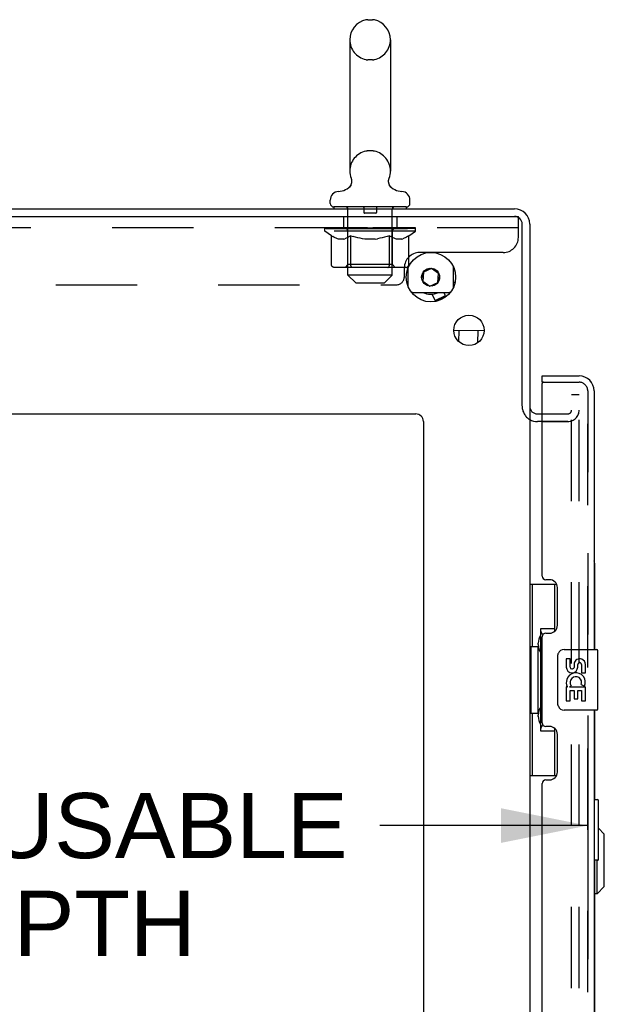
# Model space of a CAD drawing. Header units: inches. Extents: x 0 to 243, y 0 to 157.
# Tile 5 of 69: x 20 to 29, y 82 to 99. Entities that reach past the tile are written whole.
import ezdxf

# ---------------------------------------------------------------- set-up
doc = ezdxf.new("R2010")
doc.units = ezdxf.units.IN
doc.header["$LTSCALE"] = 13.357143
doc.header["$MEASUREMENT"] = 0
doc.linetypes.add('HIDDEN', pattern=[0.2, 0.1, -0.1])
doc.layers.get('0').update_dxf_attribs({"linetype": 'CONTINUOUS'})
for name, color, linetype in [('DEFAULT_2', 8, 'HIDDEN'), ('DIMENSIONS', 7, 'CONTINUOUS'), ('DOOR_3_ASSEMBLY', 7, 'CONTINUOUS'), ('EXR_DOOR_ASSEMBLY', 7, 'CONTINUOUS'), ('MAIN_DOOR_ASSEMBLY', 7, 'CONTINUOUS')]:
    doc.layers.add(name, color=color, linetype=linetype)
doc.styles.get("Standard").update_dxf_attribs({"font": 'arial.ttf'})
doc.dimstyles.new('DIMSTYLE_1', dxfattribs={"dimtxt": 1.071429, "dimasz": 1.428571, "dimexe": 0.09, "dimexo": 0.07, "dimgap": 0.0375, "dimtad": 0, "dimtih": 1, "dimtoh": 1, "dimzin": 4, "dimdsep": 46, "dimtxsty": 'Standard', "dimblk": '_FILLED', "dimblk1": '_FILLED', "dimblk2": '_FILLED', "dimcen": 0.09, "dimazin": 1, "dimtfac": 1, "dimtdec": 3, "dimtofl": 0, "dimtmove": 0, "dimatfit": 3, "dimldrblk": '_FILLED', "dimfxl": 0, "dimtolj": 1, "dimtzin": 4, "dimarcsym": 0})

# ---------------------------------------------------------------- blocks, each defined once
blk = doc.blocks.new('_FILLED')
at = {"color": 0, "linetype": 'ByBlock'}
blk.add_solid([(0, 0), (-1, 0.2), (-1, -0.2)], dxfattribs=at)
blk = doc.blocks.new('*D16')
at = {"layer": 'DIMENSIONS', "color": 2, "linetype": 'Continuous'}
for p, q in [((12.215, 86.658), (12.215, 83.974)), ((28.919, 86.658), (28.919, 83.974)), ((12.215, 85.26), (14.374, 85.26)), ((28.919, 85.26), (25.499, 85.26))]:
    blk.add_line(p, q, dxfattribs=at)
at = {"layer": 'DIMENSIONS', "color": 2, "linetype": 'Continuous', "xscale": 1.4285714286, "yscale": 1.4285714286, "zscale": 1.4285714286, "rotation": 180}
blk.add_blockref('_FILLED', (12.215, 85.26), dxfattribs=at)
at = {"layer": 'DIMENSIONS', "color": 2, "linetype": 'Continuous', "xscale": 1.4285714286, "yscale": 1.4285714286, "zscale": 1.4285714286}
blk.add_blockref('_FILLED', (28.919, 85.26), dxfattribs=at)
at = {"layer": 'DIMENSIONS', "color": 2, "linetype": 'Continuous', "insert": (19.936, 85.795), "char_height": 1.07143, "width": 10.05311, "attachment_point": 2, "line_spacing_factor": 0.9}
blk.add_mtext('16.70 USABLE\\PDEPTH', dxfattribs=at)

msp = doc.modelspace()

# ---------------------------------------------------------------- linework, layer by layer
at = {"color": 7, "linetype": 'Continuous'}
for p, q in [((25.3022, 98.5196), (25.3784, 98.5196)), ((25.0062, 98.1896), (25.0062, 96.0296)), ((25.6745, 98.1896), (25.6745, 96.0296)), ((24.9829, 95.7525), (24.9789, 95.7495)), ((24.9868, 95.7557), (24.9829, 95.7525)), ((24.6853, 95.4979), (24.6853, 95.5527)), ((24.7453, 95.4379), (24.7453, 95.4079)), ((25.9353, 95.4379), (24.7453, 95.4379)), ((25.9353, 95.4379), (25.9353, 95.4079)), ((25.9953, 95.4979), (25.9953, 95.5527)), ((9.9653, 95.2829), (27.7153, 95.2829)), ((10.0278, 95.4079), (27.7153, 95.4079)), ((27.8403, 92.1642), (27.8403, 95.1579)), ((27.9653, 95.1579), (27.9653, 92.1579)), ((26.1913, 94.2489), (26.1993, 94.3407)), ((26.2168, 94.3628), (26.2042, 94.219)), ((26.3476, 94.4238), (26.2168, 94.3628)), ((26.2344, 94.3908), (26.3179, 94.4298)), ((26.4659, 94.341), (26.3476, 94.4238)), ((26.3784, 94.4242), (26.4535, 94.3716)), ((26.4533, 94.1972), (26.4659, 94.341)), ((26.4793, 94.3168), (26.4713, 94.225)), ((26.2042, 94.219), (26.3225, 94.1362)), ((26.2922, 94.1415), (26.2171, 94.1941)), ((26.3225, 94.1362), (26.4533, 94.1972)), ((26.4363, 94.1749), (26.3527, 94.1359)), ((26.7368, 94.1948), (26.7103, 94.1952)), ((26.411, 93.9), (26.3628, 94.0032)), ((26.411, 93.9), (26.58, 93.9788)), ((26.4254, 93.8958), (26.5739, 93.965)), ((26.58, 93.9788), (26.5548, 94.0329)), ((26.5739, 93.965), (26.58, 93.9788)), ((26.4254, 93.8958), (26.411, 93.9)), ((27.2151, 93.4003), (26.7153, 93.408)), ((26.8006, 93.2198), (26.8035, 93.4067)), ((27.1129, 93.2062), (27.1159, 93.4018)), ((11.8403, 92.0329), (26.0903, 92.0329)), ((27.9653, 92.1266), (27.9653, 18.6891)), ((28.0903, 92.0329), (28.1693, 92.0329)), ((26.2153, 91.9079), (26.2153, 13.5329)), ((28.1693, 91.9078), (28.0903, 91.9078))]:
    msp.add_line(p, q, dxfattribs=at)
at = {"color": 3, "linetype": 'Continuous'}
for p, q in [((26.3704, 94.6879), (26.3103, 94.6879)), ((25.9603, 94.4262), (25.9603, 94.1395)), ((26.7103, 94.1155), (26.7103, 94.4502)), ((26.0403, 94.0329), (26.6303, 94.0329))]:
    msp.add_line(p, q, dxfattribs=at)
at = {"color": 7, "linetype": 'Continuous'}
for points in [[(25.0275, 95.912), (25.029, 95.9078), (25.0306, 95.903), (25.032, 95.8981), (25.0332, 95.8932), (25.0342, 95.8882), (25.035, 95.8832), (25.0357, 95.8781), (25.0361, 95.8731), (25.0364, 95.868), (25.0365, 95.8629), (25.0364, 95.8578), (25.0362, 95.8527), (25.0357, 95.8477), (25.0351, 95.8426), (25.0342, 95.8376), (25.0332, 95.8326), (25.0321, 95.8277), (25.0307, 95.8228), (25.0292, 95.818), (25.0275, 95.8132), (25.0256, 95.8084), (25.0235, 95.8038), (25.0213, 95.7992), (25.0189, 95.7947)], [(25.6464, 95.8882), (25.6475, 95.8931), (25.6487, 95.8981), (25.65, 95.903), (25.6516, 95.9078), (25.6531, 95.912)], [(24.9943, 95.7625), (24.9906, 95.7591), (24.9868, 95.7557), (24.9829, 95.7525)], [(25.0364, 95.868), (25.0365, 95.8629), (25.0364, 95.8578), (25.0362, 95.8527), (25.0357, 95.8477), (25.0351, 95.8426), (25.0342, 95.8376), (25.0332, 95.8326), (25.0321, 95.8277), (25.0307, 95.8228), (25.0292, 95.818), (25.0275, 95.8132), (25.0256, 95.8084), (25.0235, 95.8038), (25.0213, 95.7992), (25.0189, 95.7947), (25.0164, 95.7903), (25.0137, 95.786), (25.0108, 95.7818), (25.0078, 95.7777), (25.0046, 95.7738), (25.0013, 95.7699), (24.9979, 95.7662), (24.9943, 95.7625), (24.9906, 95.7591), (24.9868, 95.7557)], [(25.0108, 95.7818), (25.0078, 95.7777), (25.0046, 95.7738), (25.0013, 95.7699), (24.9979, 95.7662)], [(25.0332, 95.8932), (25.0342, 95.8882), (25.035, 95.8832), (25.0357, 95.8781), (25.0361, 95.8731), (25.0364, 95.868)], [(25.7017, 95.7495), (25.6978, 95.7525), (25.6939, 95.7557), (25.69, 95.759), (25.6863, 95.7625), (25.6828, 95.7661), (25.6793, 95.7698), (25.676, 95.7737), (25.6729, 95.7777), (25.6699, 95.7818), (25.667, 95.786), (25.6643, 95.7903), (25.6617, 95.7947), (25.6593, 95.7992), (25.6571, 95.8038), (25.6551, 95.8084), (25.6532, 95.8131), (25.6515, 95.8179), (25.6499, 95.8228), (25.6486, 95.8277), (25.6474, 95.8326), (25.6464, 95.8376), (25.6456, 95.8426), (25.6449, 95.8477), (25.6445, 95.8527), (25.6442, 95.8578), (25.6441, 95.8629), (25.6442, 95.868), (25.6445, 95.873), (25.645, 95.8781), (25.6456, 95.8831), (25.6464, 95.8882), (25.6475, 95.8931), (25.6487, 95.8981), (25.65, 95.903)], [(25.6499, 95.8228), (25.6486, 95.8277), (25.6474, 95.8326), (25.6464, 95.8376), (25.6456, 95.8426), (25.6449, 95.8477), (25.6445, 95.8527), (25.6442, 95.8578), (25.6441, 95.8629), (25.6442, 95.868), (25.6445, 95.873), (25.645, 95.8781), (25.6456, 95.8831), (25.6464, 95.8882)], [(25.6699, 95.7818), (25.667, 95.786), (25.6643, 95.7903), (25.6617, 95.7947), (25.6593, 95.7992), (25.6571, 95.8038), (25.6551, 95.8084), (25.6532, 95.8131), (25.6515, 95.8179)], [(25.6978, 95.7525), (25.6939, 95.7557), (25.69, 95.759), (25.6863, 95.7625), (25.6828, 95.7661), (25.6793, 95.7698), (25.676, 95.7737), (25.6729, 95.7777)]]:
    msp.add_lwpolyline(points, dxfattribs=at)
for centre, radius in [((26.3403, 94.2829), 0.4062), ((26.9653, 93.4079), 0.25)]:
    msp.add_circle(centre, radius, dxfattribs=at)
at = {"color": 3, "linetype": 'Continuous'}
msp.add_circle((26.3353, 94.2829), 0.148, dxfattribs=at)
at = {"color": 7, "linetype": 'Continuous'}
for centre, radius, start, end in [((25.3403, 98.1896), 0.3342, 102.42838, 180), ((25.3022, 98.3627), 0.157, 90, 102.42838), ((25.3784, 98.3627), 0.157, 77.57162, 90), ((25.3403, 98.1896), 0.3342, 0, 77.57162), ((25.3403, 96.0296), 0.3342, 180, 200.61297), ((25.3403, 96.0296), 0.3342, 339.38703, 360), ((24.8025, 95.9918), 0.2997, 272.97275, 320.18372), ((25.8781, 95.9918), 0.2997, 219.81817, 267.02725), ((24.8253, 95.5527), 0.14, 92.97273, 180), ((25.8553, 95.5527), 0.14, 0, 87.02727), ((24.7453, 95.4979), 0.06, 180, 270), ((25.9353, 95.4979), 0.06, 270, 360), ((27.7153, 95.1579), 0.25, 0, 90), ((27.7153, 95.1579), 0.125, 0, 90), ((26.3353, 94.2829), 0.281, 242.89091, 297.09259), ((26.0903, 91.9079), 0.125, 0, 90), ((28.0903, 92.1579), 0.125, 180, 270)]:
    msp.add_arc(centre, radius, start, end, dxfattribs=at)
at = {"color": 3, "linetype": 'Continuous'}
for centre, radius, start, end in [((26.0403, 94.1129), 0.08, 253.50395, 270), ((26.6303, 94.1129), 0.08, 270, 297.79806), ((28.0903, 92.1579), 0.25, 240.38069, 270)]:
    msp.add_arc(centre, radius, start, end, dxfattribs=at)
at = {"layer": 'DEFAULT_2', "color": 8, "linetype": 'HIDDEN'}
for p, q in [((25.3784, 97.8596), (25.3022, 97.8596)), ((25.3784, 96.3596), (25.3022, 96.3596)), ((25.7017, 95.7495), (25.6978, 95.7525)), ((24.9653, 95.4379), (24.9653, 95.4079)), ((25.2353, 95.4279), (25.2353, 95.3479)), ((25.4453, 95.4279), (25.4453, 95.3479)), ((25.7153, 95.4379), (25.7153, 95.4079)), ((24.9028, 95.2829), (24.9028, 95.0959)), ((24.9753, 94.3179), (24.9753, 95.4079)), ((25.4353, 95.3379), (25.2453, 95.3379)), ((25.7053, 94.3179), (25.7053, 95.4079)), ((25.7778, 95.2829), (25.7778, 95.0959)), ((27.7153, 95.2829), (27.7778, 95.2829)), ((27.7778, 94.9379), (27.7778, 95.2829)), ((27.7778, 95.0959), (10.1528, 95.0959)), ((24.5968, 95.0412), (24.5968, 95.0959)), ((24.5968, 95.0877), (24.9535, 95.0877)), ((24.7046, 94.9657), (24.5968, 95.0412)), ((26.0838, 95.0412), (24.5968, 95.0412)), ((24.598, 95.0877), (24.598, 95.0933)), ((24.7383, 95.0918), (24.598, 95.0933)), ((24.6081, 95.0881), (24.6081, 95.0959)), ((24.6187, 95.0842), (24.6187, 95.0881)), ((24.6187, 95.0842), (26.0619, 95.0842)), ((24.6291, 95.0842), (24.6291, 95.0881)), ((24.6302, 95.0842), (24.6302, 95.0881)), ((24.6416, 95.0881), (24.6416, 95.0959)), ((24.6611, 95.0842), (24.6611, 95.0881)), ((24.6633, 95.0842), (24.6633, 95.0881)), ((24.6964, 95.0881), (24.6964, 95.0959)), ((24.7046, 94.486), (24.7046, 94.9657)), ((24.7046, 94.9657), (24.7247, 94.9523)), ((24.7138, 95.0842), (24.7138, 95.0881)), ((24.717, 95.0842), (24.717, 95.0881)), ((24.7444, 94.9406), (24.7245, 94.9524)), ((24.7383, 95.0877), (24.7383, 95.0918)), ((24.7637, 94.9306), (24.7441, 94.9408)), ((24.7708, 95.0881), (24.7708, 95.0959)), ((24.7721, 95.0842), (24.7721, 95.0877)), ((24.7728, 95.0842), (24.7728, 95.0877)), ((24.7759, 95.0842), (24.7759, 95.0877)), ((24.7854, 95.0842), (24.7854, 95.0881)), ((24.7857, 95.0842), (24.7857, 95.0877)), ((24.7896, 95.0842), (24.7896, 95.0881)), ((24.7928, 95.0842), (24.7928, 95.0889)), ((24.7967, 95.0842), (24.7967, 95.0877)), ((24.816, 95.0842), (24.816, 95.0877)), ((24.8341, 95.0842), (24.8341, 95.0877)), ((24.8365, 95.0842), (24.8365, 95.0909)), ((24.8624, 95.0881), (24.8624, 95.0959)), ((24.8624, 95.0842), (24.8624, 95.0877)), ((24.874, 95.0842), (24.874, 95.0881)), ((24.879, 95.0842), (24.879, 95.0881)), ((24.8869, 95.0842), (24.8869, 95.0877)), ((24.9026, 95.0842), (24.9026, 95.0927)), ((24.9232, 95.0842), (24.9232, 95.0877)), ((24.9259, 95.0842), (24.9259, 95.0877)), ((24.9535, 95.0842), (24.9535, 95.0877)), ((24.9831, 94.9408), (24.9634, 94.9306)), ((25.0318, 95.0877), (24.9661, 95.0877)), ((24.9686, 95.0881), (24.9686, 95.0959)), ((24.9744, 94.4892), (24.9744, 95.0376)), ((24.9767, 95.0842), (24.9767, 95.0881)), ((24.9823, 95.0842), (24.9823, 95.0881)), ((25.0026, 94.9524), (24.9827, 94.9406)), ((24.989, 95.0842), (24.989, 95.094)), ((24.9967, 95.0842), (24.9967, 95.0877)), ((25.0225, 94.9657), (25.0024, 94.9523)), ((25.008, 95.0842), (25.008, 95.0877)), ((25.0225, 94.486), (25.0225, 94.9657)), ((25.0225, 94.9657), (25.0626, 94.9523)), ((25.0318, 95.0842), (25.0318, 95.0877)), ((25.1195, 95.0877), (25.0569, 95.0877)), ((25.102, 94.9406), (25.0621, 94.9524)), ((25.0806, 95.0842), (25.0806, 95.0877)), ((25.086, 95.0881), (25.086, 95.0959)), ((25.0904, 95.0842), (25.0904, 95.0881)), ((25.0932, 95.0842), (25.0932, 95.0951)), ((25.0966, 95.0842), (25.0966, 95.0881)), ((25.1406, 94.9306), (25.1013, 94.9408)), ((25.1059, 95.0842), (25.1059, 95.0882)), ((25.1195, 95.0842), (25.1195, 95.0877)), ((25.2139, 95.0877), (25.1562, 95.0877)), ((25.1725, 95.0842), (25.1725, 95.0877)), ((25.2056, 95.0877), (25.3403, 95.0959)), ((25.2112, 95.0881), (25.2112, 95.0959)), ((25.2118, 95.0957), (25.2112, 95.0959)), ((25.2118, 95.0881), (25.2118, 95.0957)), ((25.2118, 95.0842), (25.2118, 95.0881)), ((25.2139, 95.0842), (25.2139, 95.0877)), ((25.2168, 95.0842), (25.2168, 95.0884)), ((25.2182, 95.0842), (25.2182, 95.0881)), ((25.3121, 95.0877), (25.2612, 95.0877)), ((25.2694, 95.0842), (25.2694, 95.0877)), ((25.3121, 95.0842), (25.3121, 95.0877)), ((25.3373, 95.0882), (25.337, 95.0881)), ((25.337, 95.0842), (25.337, 95.0881)), ((25.3373, 95.0842), (25.3373, 95.0882)), ((25.3403, 95.0881), (25.3403, 95.0959)), ((25.3403, 95.0959), (25.4751, 95.0877)), ((25.3433, 95.0842), (25.3433, 95.0882)), ((25.3433, 95.0882), (25.3436, 95.0881)), ((25.3436, 95.0842), (25.3436, 95.0881)), ((25.3685, 95.0842), (25.3685, 95.0877)), ((25.3685, 95.0877), (25.4194, 95.0877)), ((25.4112, 95.0842), (25.4112, 95.0877)), ((25.4624, 95.0842), (25.4624, 95.0881)), ((25.4638, 95.0842), (25.4638, 95.0884)), ((25.4668, 95.0842), (25.4668, 95.0877)), ((25.4668, 95.0877), (25.5244, 95.0877)), ((25.4688, 95.0957), (25.4694, 95.0959)), ((25.4688, 95.0881), (25.4688, 95.0957)), ((25.4688, 95.0842), (25.4688, 95.0881)), ((25.4694, 95.0881), (25.4694, 95.0959)), ((25.5081, 95.0842), (25.5081, 95.0877)), ((25.5793, 94.9408), (25.54, 94.9306)), ((25.5611, 95.0842), (25.5611, 95.0877)), ((25.5611, 95.0877), (25.6237, 95.0877)), ((25.5747, 95.0842), (25.5747, 95.0882)), ((25.6185, 94.9524), (25.5786, 94.9406)), ((25.584, 95.0842), (25.584, 95.0881)), ((25.5875, 95.0842), (25.5875, 95.0951)), ((25.5902, 95.0842), (25.5902, 95.0881)), ((25.5946, 95.0881), (25.5946, 95.0959)), ((25.6, 95.0842), (25.6, 95.0877)), ((25.6581, 94.9657), (25.618, 94.9523)), ((25.6488, 95.0842), (25.6488, 95.0877)), ((25.6488, 95.0877), (25.7145, 95.0877)), ((25.6581, 94.486), (25.6581, 94.9657)), ((25.6581, 94.9657), (25.6782, 94.9523)), ((25.6727, 95.0842), (25.6727, 95.0877)), ((25.6979, 94.9406), (25.678, 94.9524)), ((25.6839, 95.0842), (25.6839, 95.0877)), ((25.6916, 95.0842), (25.6916, 95.094)), ((25.7172, 94.9306), (25.6976, 94.9408)), ((25.6983, 95.0842), (25.6983, 95.0881)), ((25.7039, 95.0842), (25.7039, 95.0881)), ((25.7062, 94.4892), (25.7062, 95.0376)), ((25.7121, 95.0881), (25.7121, 95.0959)), ((25.7271, 95.0842), (25.7271, 95.0877)), ((25.7271, 95.0877), (26.0838, 95.0877)), ((25.7547, 95.0842), (25.7547, 95.0877)), ((25.7574, 95.0842), (25.7574, 95.0877)), ((25.778, 95.0842), (25.778, 95.0927)), ((25.7937, 95.0842), (25.7937, 95.0877)), ((25.8016, 95.0842), (25.8016, 95.0881)), ((25.8066, 95.0842), (25.8066, 95.0881)), ((25.8182, 95.0881), (25.8182, 95.0959)), ((25.8183, 95.0842), (25.8183, 95.0877)), ((25.8441, 95.0842), (25.8441, 95.0909)), ((25.8465, 95.0842), (25.8465, 95.0877)), ((25.8646, 95.0842), (25.8646, 95.0877)), ((25.8839, 95.0842), (25.8839, 95.0877)), ((25.8878, 95.0842), (25.8878, 95.0889)), ((25.891, 95.0842), (25.891, 95.0881)), ((25.895, 95.0842), (25.895, 95.0877)), ((25.8952, 95.0842), (25.8952, 95.0881)), ((25.9048, 95.0842), (25.9048, 95.0877)), ((25.9078, 95.0842), (25.9078, 95.0877)), ((25.9085, 95.0842), (25.9085, 95.0877)), ((25.9099, 95.0881), (25.9099, 95.0959)), ((25.9365, 94.9408), (25.9169, 94.9306)), ((25.9561, 94.9524), (25.9362, 94.9406)), ((25.9424, 95.0918), (26.0826, 95.0933)), ((25.9424, 95.0877), (25.9424, 95.0918)), ((25.976, 94.9657), (25.9559, 94.9523)), ((25.9636, 95.0842), (25.9636, 95.0881)), ((25.9669, 95.0842), (25.9669, 95.0881)), ((25.976, 94.9657), (26.0838, 95.0412)), ((25.976, 94.486), (25.976, 94.9657)), ((25.9842, 95.0881), (25.9842, 95.0959)), ((26.0173, 95.0842), (26.0173, 95.0881)), ((26.0195, 95.0842), (26.0195, 95.0881)), ((26.039, 95.0881), (26.039, 95.0959)), ((26.0504, 95.0842), (26.0504, 95.0881)), ((26.0515, 95.0842), (26.0515, 95.0881)), ((26.0619, 95.0842), (26.0619, 95.0881)), ((26.0725, 95.0881), (26.0725, 95.0959)), ((26.0826, 95.0877), (26.0826, 95.0933)), ((26.0838, 95.0412), (26.0838, 95.0959)), ((24.7828, 94.9223), (24.7634, 94.9308)), ((24.8019, 94.9156), (24.7825, 94.9224)), ((24.8208, 94.9107), (24.8017, 94.9157)), ((24.9063, 94.9107), (24.8208, 94.9107)), ((24.9063, 94.9107), (24.9255, 94.9157)), ((24.9446, 94.9224), (24.9253, 94.9156)), ((24.9638, 94.9308), (24.9443, 94.9223)), ((25.1788, 94.9223), (25.1399, 94.9308)), ((25.2169, 94.9156), (25.1782, 94.9224)), ((25.2548, 94.9107), (25.2165, 94.9157)), ((25.4258, 94.9107), (25.2548, 94.9107)), ((25.4258, 94.9107), (25.4641, 94.9157)), ((25.5024, 94.9224), (25.4637, 94.9156)), ((25.5407, 94.9308), (25.5018, 94.9223)), ((25.7363, 94.9223), (25.7169, 94.9308)), ((25.7554, 94.9156), (25.736, 94.9224)), ((25.7743, 94.9107), (25.7552, 94.9157)), ((25.8598, 94.9107), (25.7743, 94.9107)), ((25.8598, 94.9107), (25.8789, 94.9157)), ((25.8981, 94.9224), (25.8788, 94.9156)), ((25.9173, 94.9308), (25.8978, 94.9223)), ((26.3103, 94.6879), (26.1528, 94.6879)), ((27.5278, 94.6879), (26.3704, 94.6879)), ((24.9744, 94.4892), (24.9278, 94.4426)), ((25.7062, 94.4892), (24.9744, 94.4892)), ((25.7062, 94.4892), (25.7528, 94.4426)), ((25.9259, 94.4426), (24.7547, 94.4426)), ((25.1053, 94.1879), (24.9753, 94.3179)), ((25.7053, 94.3179), (24.9753, 94.3179)), ((25.0357, 94.4477), (25.033, 94.4506)), ((25.0415, 94.4439), (25.0386, 94.4455)), ((25.0445, 94.4429), (25.0415, 94.4439)), ((25.0475, 94.4426), (25.0445, 94.4429)), ((25.5753, 94.1879), (25.7053, 94.3179)), ((25.6331, 94.4426), (25.6361, 94.4429)), ((25.642, 94.4455), (25.6449, 94.4477)), ((25.6449, 94.4477), (25.6476, 94.4506)), ((25.9028, 94.2879), (25.9028, 94.4379)), ((12.1578, 94.1579), (25.7728, 94.1579)), ((25.1053, 94.1879), (25.5753, 94.1879)), ((28.6528, 18.4704), (28.6528, 92.3454)), ((28.7778, 92.3454), (28.6528, 92.3454)), ((28.7778, 92.3453), (28.6528, 92.3453)), ((28.7778, 18.4704), (28.7778, 92.3454)), ((28.1693, 92.0329), (28.5903, 92.0329)), ((28.5903, 91.9079), (28.0903, 91.9079)), ((28.1693, 91.9078), (28.5903, 91.9078))]:
    msp.add_line(p, q, dxfattribs=at)
for points in [[(24.7547, 94.4426), (24.7487, 94.4429), (24.7427, 94.4439), (24.7369, 94.4455), (24.7312, 94.4477), (24.7258, 94.4506), (24.7207, 94.4541), (24.7162, 94.4583), (24.7123, 94.4629), (24.7091, 94.4681), (24.7067, 94.4738), (24.7052, 94.4798), (24.7046, 94.486)], [(25.0235, 94.4738), (25.0227, 94.4798), (25.0225, 94.486)], [(25.0247, 94.4681), (25.0235, 94.4738), (25.0228, 94.4798), (25.0225, 94.486)], [(25.0386, 94.4455), (25.0357, 94.4477), (25.033, 94.4506), (25.0305, 94.4541), (25.0283, 94.4583), (25.0263, 94.4629), (25.0247, 94.4681)], [(25.0305, 94.4541), (25.0283, 94.4583), (25.0263, 94.4629)], [(25.6476, 94.4506), (25.6501, 94.4541), (25.6523, 94.4583), (25.6543, 94.4629), (25.6559, 94.4681)], [(25.6501, 94.4541), (25.6523, 94.4583), (25.6543, 94.4629)], [(25.6559, 94.4681), (25.6571, 94.4738), (25.6579, 94.4798), (25.6581, 94.486)], [(25.6571, 94.4738), (25.6579, 94.4798), (25.6581, 94.486)], [(25.9259, 94.4426), (25.9319, 94.4429), (25.9379, 94.4439), (25.9438, 94.4455), (25.9495, 94.4477), (25.9549, 94.4506), (25.9599, 94.4541), (25.9644, 94.4583), (25.9683, 94.4629), (25.9715, 94.4681), (25.9739, 94.4738), (25.9754, 94.4798), (25.976, 94.486)], [(25.6361, 94.4429), (25.6391, 94.4439), (25.642, 94.4455)]]:
    msp.add_lwpolyline(points, dxfattribs=at)
for centre, radius, start, end in [((25.3403, 98.1896), 0.3342, 180, 257.57162), ((25.3403, 98.1896), 0.3342, 282.42838, 360), ((25.3022, 98.0166), 0.157, 257.57162, 270), ((25.3784, 98.0166), 0.157, 270, 282.42838), ((25.3403, 96.0296), 0.3342, 102.42838, 180), ((25.3022, 96.2027), 0.157, 90, 102.42838), ((25.3784, 96.2027), 0.157, 77.57162, 90), ((25.3403, 96.0296), 0.3342, 0, 77.57162), ((24.9453, 95.4079), 0.03, 0, 90), ((25.2253, 95.4279), 0.01, 0, 90), ((25.4553, 95.4279), 0.01, 90, 180), ((25.7353, 95.4079), 0.03, 90, 180), ((25.2453, 95.3479), 0.01, 180, 270), ((25.4353, 95.3479), 0.01, 270, 360), ((24.9278, 95.0376), 0.0466, 0, 89.99999), ((25.7528, 95.0376), 0.0466, 90.00001, 180), ((27.5278, 94.9379), 0.25, 270, 360), ((26.1528, 94.4379), 0.25, 90, 180), ((25.7728, 94.2879), 0.13, 270, 360), ((28.0903, 92.1579), 0.25, 180, 240.38069), ((28.5903, 92.0954), 0.1875, 270, 360), ((28.5903, 92.0954), 0.0625, 270, 360)]:
    msp.add_arc(centre, radius, start, end, dxfattribs=at)
for centre, major_axis, ratio, start_param, end_param in [((25.3403, 95.0959), (0.7435, 0.0078), 0.0592469, 2.9664385, 3.1486809), ((24.5736, 95.082), (0.2318, 0), 0.0601675, 0.4265475, 1.4705034), ((25.3403, 95.0959), (0.7435, 0), 0.0601675, 3.1415927, 3.3161256), ((24.5736, 95.0742), (0.2318, 0.0024), 0.0592469, 1.1623598, 1.4698822), ((25.3403, 95.0959), (0.7435, 0.0153), 0.0565149, 2.7913601, 2.965893), ((24.5452, 95.082), (0.2318, 0.0024), 0.0592469, 0.2513934, 1.2953492), ((24.6253, 95.082), (0.2318, -0.0024), 0.0592469, 0.6017017, 1.6456575), ((25.3403, 95.0959), (0.7435, -0.0078), 0.0592469, -2.9664385, -2.7919056), ((24.6253, 95.0742), (0.2318, 0), 0.0601675, 1.5494768, 1.6450363), ((24.5452, 95.0742), (0.2318, 0.0048), 0.0565149, 1.1992442, 1.2948037), ((24.6293, 95.0769), (0.1922, 0.002), 0.0592469, 1.0516265, 1.6250441), ((24.6062, 95.0769), (0.1922, 0.004), 0.0565149, 0.8765481, 1.4499657), ((24.674, 95.0769), (0.1922, 0), 0.0601675, 1.2267806, 1.8001982), ((25.3403, 95.0959), (0.7435, 0.0224), 0.0520593, 2.6164235, 2.7909564), ((24.5409, 95.082), (0.2318, 0.0048), 0.0565149, 0.076315, 1.1202708), ((24.6987, 95.082), (0.2318, -0.0048), 0.0565149, 0.7767801, 1.8207359), ((25.3403, 95.0959), (0.7435, -0.0153), 0.0565149, -2.7913601, -2.6168272), ((24.6987, 95.0742), (0.2318, -0.0024), 0.0592469, 1.7246309, 1.8201904), ((24.5409, 95.0742), (0.2318, 0.007), 0.0520593, 1.0243076, 1.1198671), ((24.6054, 95.0769), (0.1922, 0.0058), 0.0520593, 0.7016115, 1.2750291), ((24.7389, 95.0769), (0.1922, -0.002), 0.0592469, 1.4019348, 1.9753523), ((25.3403, 95.0959), (0.7435, 0.0288), 0.046022, 2.4416773, 2.6162102), ((24.7916, 95.082), (0.2318, -0.007), 0.0520593, 0.9517167, 1.9956725), ((24.561, 95.082), (0.2318, 0.007), 0.0520593, -0.0986216, 0.9453342), ((25.3403, 95.0959), (0.7435, -0.0224), 0.0520593, -2.6164235, -2.4418906), ((24.7916, 95.0742), (0.2318, -0.0048), 0.0565149, 1.8997093, 1.9952689), ((24.561, 95.0742), (0.2318, 0.009), 0.046022, 0.8495614, 0.9451209), ((24.6269, 95.0769), (0.1922, 0.0074), 0.046022, 0.5268653, 1.1002829), ((24.8221, 95.0769), (0.1922, -0.004), 0.0565149, 1.5770132, 2.1504308), ((25.3403, 95.0959), (0.7435, 0.0343), 0.0385928, 2.2671466, 2.4416795), ((24.9012, 95.082), (0.2318, -0.009), 0.046022, 1.1264629, 2.1704187), ((24.6047, 95.082), (0.2318, 0.009), 0.046022, -0.2733678, 0.770588), ((25.3403, 95.0959), (0.7435, -0.0288), 0.046022, -2.4416773, -2.2671444), ((24.9012, 95.0742), (0.2318, -0.007), 0.0520593, 2.0746459, 2.1702055), ((24.6047, 95.0742), (0.2318, 0.0107), 0.0385928, 0.6750307, 0.7705902), ((24.6701, 95.0769), (0.1922, 0.0089), 0.0385928, 0.3523346, 0.9257522), ((24.9211, 95.0769), (0.1922, -0.0058), 0.0520593, 1.7519498, 2.3253674), ((25.3403, 95.0959), (0.7435, 0.0388), 0.0300022, 2.0928304, 2.2673633), ((25.0242, 95.082), (0.2318, -0.0107), 0.0385928, 1.3009936, 2.3449494), ((24.6708, 95.082), (0.2318, 0.0107), 0.0385928, -0.4478985, 0.5960573), ((25.3403, 95.0959), (0.7435, -0.0343), 0.0385928, -2.2671466, -2.0926137), ((25.0242, 95.0742), (0.2318, -0.009), 0.046022, 2.2493921, 2.3449517), ((24.6708, 95.0742), (0.2318, 0.0121), 0.0300022, 0.5007145, 0.596274), ((24.7337, 95.0769), (0.1922, 0.01), 0.0300022, 0.1780184, 0.751436), ((25.0328, 95.0769), (0.1922, -0.0074), 0.046022, 1.926696, 2.5001136), ((24.7572, 95.082), (0.2318, 0.0121), 0.0300022, -0.6222147, 0.4217411), ((25.3403, 95.0959), (0.7435, 0.0421), 0.0205129, 1.9187019, 2.0932348), ((25.1567, 95.082), (0.2318, -0.0121), 0.0300022, 1.4753098, 2.5192656), ((25.3403, 95.0959), (0.7435, -0.0388), 0.0300022, -2.0928304, -1.9182975), ((25.1567, 95.0742), (0.2318, -0.0107), 0.0385928, 2.4239228, 2.5194823), ((24.7572, 95.0742), (0.2318, 0.0131), 0.0205129, 0.326586, 0.4221455), ((24.8157, 95.0769), (0.1922, 0.0109), 0.0205129, 0.0038899, 0.5773075), ((25.1538, 95.0769), (0.1922, -0.0089), 0.0385928, 2.1012267, 2.6746443), ((24.8613, 95.082), (0.2318, 0.0131), 0.0205129, -0.7963432, 0.2476126), ((25.3403, 95.0959), (0.7435, 0.0441), 0.0104114, 1.7447123, 1.9192452), ((25.2948, 95.082), (0.2318, -0.0131), 0.0205129, 1.6494383, 2.6933941), ((25.3403, 95.0959), (0.7435, -0.0421), 0.0205129, -1.9187019, -1.744169), ((25.2948, 95.0742), (0.2318, -0.0121), 0.0300022, 2.598239, 2.6937986), ((24.8613, 95.0742), (0.2318, 0.0137), 0.0104114, 0.1525964, 0.2481559), ((24.9137, 95.0769), (0.1922, 0.0114), 0.0104114, 6.1130856, 6.6865032), ((25.2805, 95.0769), (0.1922, -0.01), 0.0300022, 2.2755429, 2.8489605), ((24.98, 95.082), (0.2318, 0.0137), 0.0104114, -0.9703328, -0.0008369), ((25.4343, 95.082), (0.2318, -0.0137), 0.0104114, 1.8234279, 2.8673837), ((25.3403, 95.0959), (0.7435, -0.0441), 0.0104114, -1.7447123, -1.5701793), ((25.4343, 95.0742), (0.2318, -0.0131), 0.0205129, 2.7723675, 2.867927), ((25.4091, 95.0769), (0.1922, -0.0109), 0.0205129, 2.4496714, 3.023089), ((25.2463, 95.082), (0.2318, 0.0137), 0.0104114, 0.2742089, 1.3181647), ((25.1451, 95.0769), (0.1922, 0.0114), 0.0104114, -0.0004516, 0.5179316), ((25.1096, 95.0742), (0.2318, 0.0137), 0.0104114, 0.099676, 0.1952355), ((25.3403, 95.0959), (0.7435, 0.0441), 0.0104114, -1.5714133, -1.3968804), ((25.571, 95.0742), (0.2318, -0.0137), 0.0104114, 2.9463572, 3.0419167), ((25.5355, 95.0769), (0.1922, -0.0114), 0.0104114, 2.623661, 3.1420442), ((25.3858, 95.082), (0.2318, 0.0131), 0.0205129, 0.4481986, 1.4921544), ((25.2716, 95.0769), (0.1922, 0.0109), 0.0205129, 0.1185037, 0.6919213), ((25.2463, 95.0742), (0.2318, 0.0131), 0.0205129, 0.2736656, 0.3692251), ((25.7006, 95.082), (0.2318, -0.0137), 0.0104114, -3.1407558, -2.1712598), ((25.3403, 95.0959), (0.7435, 0.0421), 0.0205129, -1.3974237, -1.2228907), ((25.3403, 95.0959), (0.7435, -0.0441), 0.0104114, 1.2223475, 1.3968804), ((25.5239, 95.082), (0.2318, 0.0121), 0.0300022, 0.622327, 1.6662828), ((25.4001, 95.0769), (0.1922, 0.01), 0.0300022, 0.2926322, 0.8660497), ((25.7669, 95.0769), (0.1922, -0.0114), 0.0104114, 2.7382748, 3.3116924), ((25.8193, 95.082), (0.2318, -0.0131), 0.0205129, 2.89398, 3.9379359), ((25.3858, 95.0742), (0.2318, 0.0121), 0.0300022, 0.4477941, 0.5433536), ((25.8193, 95.0742), (0.2318, -0.0137), 0.0104114, 2.8934368, 2.9889963), ((25.6564, 95.082), (0.2318, 0.0107), 0.0385928, 0.7966432, 1.840599), ((25.3403, 95.0959), (0.7435, 0.0388), 0.0300022, -1.2232952, -1.0487623), ((25.3403, 95.0959), (0.7435, -0.0421), 0.0205129, 1.0483578, 1.2228907), ((25.5268, 95.0769), (0.1922, 0.0089), 0.0385928, 0.4669484, 1.0403659), ((25.8649, 95.0769), (0.1922, -0.0109), 0.0205129, 2.5642852, 3.1377028), ((25.9234, 95.082), (0.2318, -0.0121), 0.0300022, 2.7198516, 3.7638074), ((25.7794, 95.082), (0.2318, 0.009), 0.046022, 0.9711739, 2.0151297), ((25.5239, 95.0742), (0.2318, 0.0107), 0.0385928, 0.6221103, 0.7176698), ((25.9234, 95.0742), (0.2318, -0.0131), 0.0205129, 2.7194471, 2.8150066), ((25.3403, 95.0959), (0.7435, 0.0343), 0.0385928, -1.048979, -0.8744461), ((25.3403, 95.0959), (0.7435, -0.0388), 0.0300022, 0.8742293, 1.0487623), ((25.6478, 95.0769), (0.1922, 0.0074), 0.046022, 0.641479, 1.2148966), ((25.889, 95.082), (0.2318, 0.007), 0.0520593, 1.1459201, 2.1898759), ((25.9469, 95.0769), (0.1922, -0.01), 0.0300022, 2.3901567, 2.9635743), ((26.0098, 95.082), (0.2318, -0.0107), 0.0385928, 2.5455354, 3.5894912), ((25.7595, 95.0769), (0.1922, 0.0058), 0.0520593, 0.8162253, 1.3896428), ((25.6564, 95.0742), (0.2318, 0.009), 0.046022, 0.796641, 0.8922005), ((26.0098, 95.0742), (0.2318, -0.0121), 0.0300022, 2.5453186, 2.6408782), ((25.9819, 95.082), (0.2318, 0.0048), 0.0565149, 1.3208567, 2.3648125), ((25.3403, 95.0959), (0.7435, 0.0288), 0.046022, -0.8744483, -0.6999154), ((25.3403, 95.0959), (0.7435, -0.0343), 0.0385928, 0.6999131, 0.8744461), ((26.0105, 95.0769), (0.1922, -0.0089), 0.0385928, 2.2158405, 2.7892581), ((26.0759, 95.082), (0.2318, -0.009), 0.046022, 2.3710047, 3.4149605), ((25.8585, 95.0769), (0.1922, 0.004), 0.0565149, 0.9911619, 1.5645794), ((26.0553, 95.082), (0.2318, 0.0024), 0.0592469, 1.4959352, 2.539891), ((26.1196, 95.082), (0.2318, -0.007), 0.0520593, 2.1962585, 3.2402143), ((26.0537, 95.0769), (0.1922, -0.0074), 0.046022, 2.0413098, 2.6147274), ((25.7794, 95.0742), (0.2318, 0.007), 0.0520593, 0.9713872, 1.0669467), ((26.0759, 95.0742), (0.2318, -0.0107), 0.0385928, 2.3710024, 2.4665619), ((26.107, 95.082), (0.2318, 0), 0.0601675, 7.9542746, 8.9982304), ((26.1397, 95.082), (0.2318, -0.0048), 0.0565149, 2.0213219, 3.0652777), ((25.9417, 95.0769), (0.1922, 0.002), 0.0592469, 1.1662403, 1.7396579), ((25.3403, 95.0959), (0.7435, 0.0224), 0.0520593, -0.6997021, -0.5251692), ((25.3403, 95.0959), (0.7435, -0.0288), 0.046022, 0.5253825, 0.6999154), ((26.1354, 95.082), (0.2318, -0.0024), 0.0592469, 1.8462434, 2.8901992), ((26.0752, 95.0769), (0.1922, -0.0058), 0.0520593, 1.8665636, 2.4399812), ((26.0067, 95.0769), (0.1922, 0), 0.0601675, 1.3413944, 1.914812), ((26.0745, 95.0769), (0.1922, -0.004), 0.0565149, 1.691627, 2.2650446), ((26.0514, 95.0769), (0.1922, -0.002), 0.0592469, 1.5165485, 2.0899661), ((25.889, 95.0742), (0.2318, 0.0048), 0.0565149, 1.1463238, 1.2418833), ((26.1196, 95.0742), (0.2318, -0.009), 0.046022, 2.1964717, 2.2920313), ((25.3403, 95.0959), (0.7435, 0.0153), 0.0565149, -0.5247655, -0.3502326), ((25.3403, 95.0959), (0.7435, -0.0224), 0.0520593, 0.3506362, 0.5251692), ((26.107, 95.0742), (0.2318, -0.0024), 0.0592469, 7.9548958, 8.2624182), ((25.9819, 95.0742), (0.2318, 0.0024), 0.0592469, 1.3214023, 1.4169618), ((26.1397, 95.0742), (0.2318, -0.007), 0.0520593, 2.0217255, 2.1172851), ((25.3403, 95.0959), (0.7435, 0.0078), 0.0592469, -0.349687, -0.1751541), ((25.3403, 95.0959), (0.7435, -0.0153), 0.0565149, 0.1756996, 0.3502326), ((26.0553, 95.0742), (0.2318, 0), 0.0601675, 1.4965564, 1.5921159), ((26.1354, 95.0742), (0.2318, -0.0048), 0.0565149, 1.8467889, 1.9423485), ((25.3403, 95.0959), (0.7435, 0), 0.0601675, -0.1745329, 0), ((25.3403, 95.0959), (0.7435, -0.0078), 0.0592469, 6.2760971, 6.4583394)]:
    msp.add_ellipse(centre, major_axis=major_axis, ratio=ratio, start_param=start_param, end_param=end_param, dxfattribs=at)
at = {"layer": 'DOOR_3_ASSEMBLY', "color": 7, "linetype": 'Continuous'}
for p, q in [((28.1693, 92.5539), (28.1693, 92.6579)), ((28.1893, 92.5539), (28.1693, 92.5539)), ((27.9653, 89.2329), (28.4058, 89.2329)), ((28.0043, 89.2329), (28.0043, 88.2079)), ((28.3693, 89.2329), (28.3693, 88.453)), ((28.1423, 88.4979), (28.1423, 86.8179)), ((28.3693, 88.4979), (28.1423, 88.4979)), ((27.9827, 88.2079), (27.9827, 87.1079)), ((27.9827, 88.2079), (28.1053, 88.2079)), ((28.1053, 88.2381), (28.1053, 88.2586)), ((28.1053, 87.1079), (28.1053, 88.2079)), ((28.5283, 88.1579), (29.0683, 88.1579)), ((29.0833, 87.1729), (29.0833, 88.1429)), ((28.4284, 87.2579), (28.4284, 88.0579)), ((28.566, 88.0037), (28.566, 87.8673)), ((28.6288, 88.0037), (28.566, 88.0037)), ((28.6288, 87.8673), (28.6288, 88.0037)), ((28.6939, 87.9299), (28.694, 87.8609)), ((28.7546, 87.8673), (28.7546, 87.9093)), ((28.8174, 87.9093), (28.8174, 87.773)), ((28.8803, 87.773), (28.8803, 87.9094)), ((28.8174, 87.773), (28.8803, 87.773)), ((28.566, 87.5424), (28.566, 87.312)), ((28.5842, 87.5424), (28.566, 87.5424)), ((28.6186, 87.5424), (28.646, 87.5616)), ((28.6186, 87.5424), (28.8803, 87.5424)), ((28.8097, 87.5784), (28.8674, 87.5534)), ((28.8803, 87.312), (28.8803, 87.5424)), ((28.6288, 87.312), (28.6288, 87.4795)), ((28.6288, 87.4795), (28.694, 87.4795)), ((28.694, 87.4795), (28.694, 87.3435)), ((28.694, 87.3435), (28.7546, 87.3435)), ((28.7546, 87.3435), (28.7546, 87.4795)), ((28.7546, 87.4795), (28.8174, 87.4795)), ((28.8174, 87.4795), (28.8174, 87.312)), ((28.566, 87.312), (28.6288, 87.312)), ((28.8174, 87.312), (28.8803, 87.312)), ((27.9827, 87.1079), (28.1053, 87.1079)), ((28.0043, 87.1079), (28.0043, 86.0829)), ((28.1053, 87.0571), (28.1053, 87.0776)), ((29.0683, 87.1579), (28.5283, 87.1579)), ((28.3693, 86.8627), (28.3693, 86.0829)), ((28.1423, 86.8179), (28.3693, 86.8179)), ((27.9653, 86.0829), (28.4058, 86.0829))]:
    msp.add_line(p, q, dxfattribs=at)
at = {"layer": 'DOOR_3_ASSEMBLY', "color": 3, "linetype": 'Continuous'}
for p, q in [((28.1693, 92.6579), (28.7768, 92.6579)), ((28.1693, 89.3654), (28.1693, 92.5339)), ((29.0233, 92.4114), (29.0233, 88.1579)), ((28.2893, 89.3054), (28.2293, 89.3054)), ((28.4193, 88.5554), (28.4193, 89.1754)), ((28.1693, 86.9504), (28.1693, 88.3654)), ((28.2293, 88.4254), (28.2893, 88.4254)), ((29.0233, 87.1579), (29.0233, 66.6579)), ((28.2893, 86.8904), (28.2293, 86.8904)), ((28.4193, 86.1404), (28.4193, 86.7604)), ((28.1693, 67.8654), (28.1693, 85.9504)), ((28.2293, 86.0104), (28.2893, 86.0104))]:
    msp.add_line(p, q, dxfattribs=at)
at = {"layer": 'DOOR_3_ASSEMBLY', "color": 8, "linetype": 'HIDDEN'}
for p, q in [((28.1893, 92.5539), (28.7768, 92.5539)), ((28.9193, 18.4044), (28.9193, 92.4114))]:
    msp.add_line(p, q, dxfattribs=at)
at = {"layer": 'DOOR_3_ASSEMBLY', "color": 7, "linetype": 'Continuous'}
for points in [[(28.1423, 88.4741), (28.1425, 88.4707), (28.143, 88.4671), (28.1439, 88.4631), (28.1452, 88.4587), (28.1468, 88.454), (28.1489, 88.4489), (28.1514, 88.4433), (28.1543, 88.4374), (28.1577, 88.4309), (28.1616, 88.424), (28.1659, 88.4166), (28.1707, 88.4088), (28.176, 88.4004), (28.1783, 88.3968)], [(28.4284, 88.0579), (28.4286, 88.0642), (28.4292, 88.0704), (28.4301, 88.0765), (28.4314, 88.0825), (28.4331, 88.0883), (28.4351, 88.094)], [(28.4351, 87.2217), (28.4331, 87.2274), (28.4314, 87.2332), (28.4301, 87.2392), (28.4292, 87.2453), (28.4286, 87.2516), (28.4284, 87.2579)], [(28.1783, 86.9189), (28.176, 86.9153), (28.1707, 86.9069), (28.1659, 86.8991), (28.1616, 86.8917), (28.1577, 86.8848), (28.1543, 86.8783), (28.1514, 86.8724), (28.1489, 86.8668), (28.1468, 86.8617), (28.1452, 86.857), (28.1439, 86.8526), (28.143, 86.8486), (28.1425, 86.845), (28.1423, 86.8416)]]:
    msp.add_lwpolyline(points, dxfattribs=at)
at = {"layer": 'DOOR_3_ASSEMBLY', "color": 3, "linetype": 'Continuous'}
for centre, radius, start, end in [((28.1893, 92.5339), 0.02, 90, 180), ((28.7768, 92.4114), 0.2465, 0, 90), ((28.2293, 89.3654), 0.06, 180, 270), ((28.2893, 89.1754), 0.13, 0, 90), ((28.2893, 88.5554), 0.13, 270, 360), ((28.2293, 88.3654), 0.06, 90, 180), ((28.2293, 86.9504), 0.06, 180, 270), ((28.2893, 86.7604), 0.13, 0, 90), ((28.2893, 86.1404), 0.13, 270, 360), ((28.2293, 85.9504), 0.06, 90, 180)]:
    msp.add_arc(centre, radius, start, end, dxfattribs=at)
at = {"layer": 'DOOR_3_ASSEMBLY', "color": 8, "linetype": 'HIDDEN'}
msp.add_arc((28.7768, 92.4114), 0.1425, 0, 90, dxfattribs=at)
at = {"layer": 'DOOR_3_ASSEMBLY', "color": 7, "linetype": 'Continuous'}
for centre, radius, start, end in [((28.5283, 88.0579), 0.1, 90, 158.79459), ((29.0683, 88.1429), 0.015, 0, 90), ((28.7861, 87.9094), 0.0943, 68.69989, 167.43379), ((28.7861, 87.9094), 0.0943, 0, 68.67039), ((28.6603, 87.8673), 0.0943, 180, 360), ((28.6603, 87.8673), 0.0314, 180, 261.22946), ((28.6596, 87.8722), 0.0362, 263.42855, 341.76278), ((28.786, 87.9093), 0.0314, 0, 180.04847), ((28.7198, 87.6156), 0.1541, 161.41988, 206.19629), ((28.7231, 87.6159), 0.1572, 336.59665, 161.87913), ((28.7231, 87.6159), 0.0943, 336.59665, 215.11217), ((28.7231, 87.6159), 0.1572, 205.73705, 207.8532), ((28.5283, 87.2579), 0.1, 201.20502, 270), ((29.0683, 87.1729), 0.015, 270, 360)]:
    msp.add_arc(centre, radius, start, end, dxfattribs=at)
for centre, start_param, end_param in [((28.2094, 88.2484), 0.699287, 1.5140098), ((28.2094, 88.2484), -4.6556025, -3.8408796), ((28.2094, 87.0674), 0.699287, 1.5140098), ((28.2094, 87.0674), -4.6556025, -3.8408796)]:
    msp.add_ellipse(centre, major_axis=(0, 0.18), ratio=0.5794935, start_param=start_param, end_param=end_param, dxfattribs=at)
at = {"layer": 'EXR_DOOR_ASSEMBLY', "color": 3, "linetype": 'Continuous'}
for p, q in [((29.0333, 88.1579), (29.0333, 89.5709)), ((29.0333, 85.6879), (29.0333, 87.1579)), ((29.0333, 71.1879), (29.0333, 84.6879))]:
    msp.add_line(p, q, dxfattribs=at)
at = {"layer": 'EXR_DOOR_ASSEMBLY', "color": 7, "linetype": 'Continuous'}
for p, q in [((29.0233, 85.6879), (29.0783, 85.6879)), ((29.0933, 84.7029), (29.0933, 85.6729)), ((29.1908, 85.1209), (29.0933, 85.2184)), ((29.1908, 84.2548), (29.1908, 85.1209)), ((29.0783, 84.6879), (29.0233, 84.6879)), ((29.0727, 84.1367), (29.0727, 84.6879)), ((29.1908, 84.2548), (29.0727, 84.1367)), ((29.0727, 84.1367), (29.0333, 84.1367))]:
    msp.add_line(p, q, dxfattribs=at)
at = {"layer": 'EXR_DOOR_ASSEMBLY', "color": 3, "linetype": 'Continuous'}
msp.add_lwpolyline([(29.0333, 89.5709), (29.0333, 89.5715), (29.0332, 89.5721), (29.033, 89.5727), (29.0328, 89.5733), (29.0325, 89.5739), (29.0322, 89.5746), (29.0318, 89.5752), (29.0313, 89.5758), (29.0308, 89.5764), (29.0302, 89.577), (29.0296, 89.5776), (29.0288, 89.5783), (29.0281, 89.5789), (29.0272, 89.5795), (29.0264, 89.5801), (29.0254, 89.5807), (29.0244, 89.5814), (29.0233, 89.582), (29.0233, 89.582)], dxfattribs=at)
msp.add_arc((28.9163, 89.5709), 0.117, 0, 23.85075, dxfattribs=at)
at = {"layer": 'EXR_DOOR_ASSEMBLY', "color": 7, "linetype": 'Continuous'}
for centre, start, end in [((29.0783, 85.6729), 0, 90), ((29.0783, 84.7029), 270, 360)]:
    msp.add_arc(centre, 0.015, start, end, dxfattribs=at)
at = {"layer": 'MAIN_DOOR_ASSEMBLY', "color": 8, "linetype": 'HIDDEN'}
for p, q in [((28.1893, 92.5539), (28.7768, 92.5539)), ((28.9193, 92.4114), (28.9193, 18.4044))]:
    msp.add_line(p, q, dxfattribs=at)
msp.add_arc((28.7768, 92.4114), 0.1425, 0, 90, dxfattribs=at)

# ---------------------------------------------------------------- dimensions: what is measured, and where the dimension line sits
at = {"layer": 'DIMENSIONS', "color": 2, "linetype": 'Continuous'}
dim = msp.add_linear_dim(base=(12.2153, 85.2596), p1=(28.9193, 86.7279), p2=(12.2153, 86.7279), angle=180, text='<> USABLE\\PDEPTH', dimstyle='DIMSTYLE_1', dxfattribs=at)
dim.commit()
dim.dimension.update_dxf_attribs({"geometry": '*D16', "text_midpoint": (19.9363, 84.456), "dimtype": 160})

doc.saveas('drawing.dxf')
